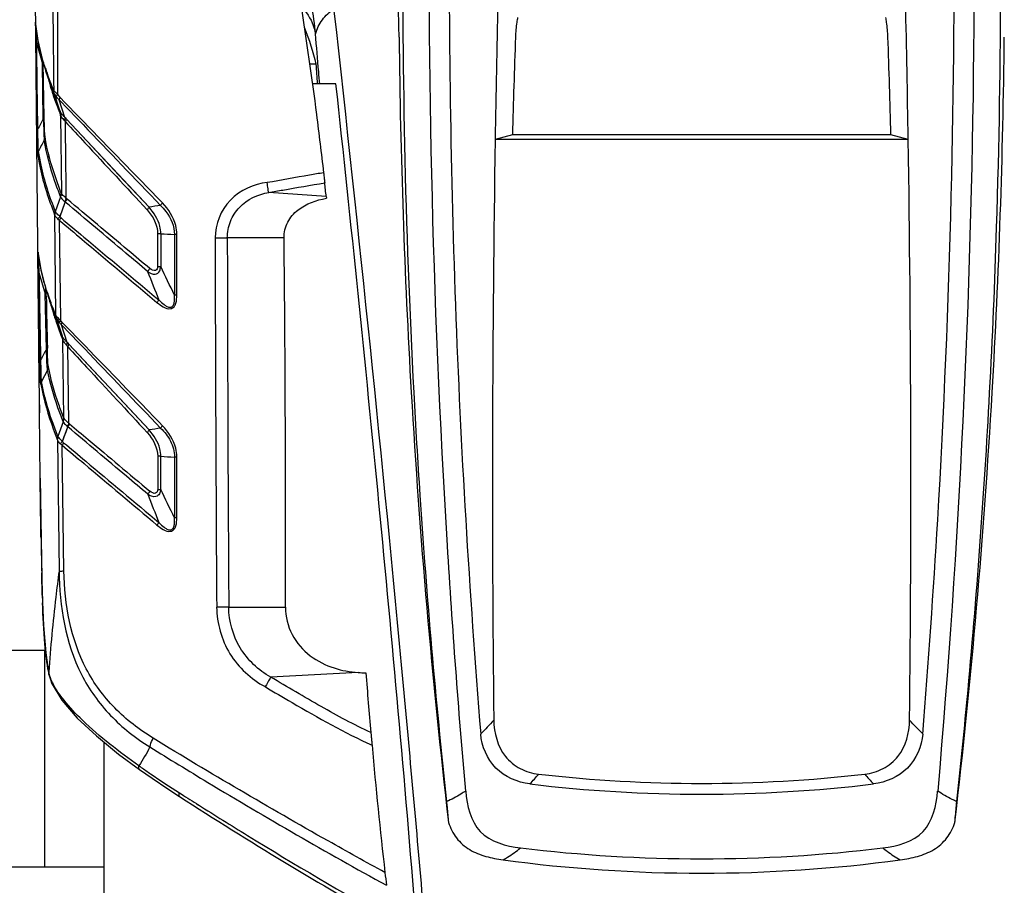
# Model space of a CAD drawing. Header units: millimetres. Extents: x 0 to 4000, y 0 to 3000.
# Tile 63 of 119: x 713 to 987, y 1934 to 2175. Entities that reach past the tile are written whole.
import ezdxf

# ---------------------------------------------------------------- set-up
doc = ezdxf.new("R2010")
doc.units = ezdxf.units.MM
doc.header["$LTSCALE"] = 219.99956
doc.layers.get('0').update_dxf_attribs({"linetype": 'CONTINUOUS'})

msp = doc.modelspace()

# ---------------------------------------------------------------- linework, layer by layer
at = {"color": 7, "linetype": 'CONTINUOUS'}
for p, q in [((717.13, 2207.92), (717.62, 2150.03)), ((717.72, 2168.35), (719.41, 2162.43)), ((719.66, 2147.12), (719.41, 2162.43)), ((795.58, 2162.37), (793.86, 2162.34)), ((720.37, 2160.43), (720.35, 2160.49)), ((720.36, 2160.43), (722.18, 2154.93)), ((721.4, 2157.48), (720.37, 2160.43)), ((801.2, 2156.88), (794.62, 2156.88)), ((722.62, 2154.35), (724.2, 2149.5)), ((725.67, 2147.53), (724.09, 2152.4)), ((724.19, 2149.51), (724.2, 2149.49)), ((724.47, 2147.94), (724.46, 2147.95)), ((850.37, 2142.66), (845.55, 2141.39)), ((955.81, 2142.66), (850.37, 2142.66)), ((960.63, 2141.39), (955.81, 2142.66)), ((960.63, 2141.39), (845.55, 2141.39)), ((798.47, 2125.5), (798.53, 2124.98)), ((718.23, 2109.64), (718.23, 2109.64)), ((718.45, 2104.35), (720.2, 2098.38)), ((720.48, 2097.74), (720.46, 2098.65)), ((720.53, 2082.99), (720.2, 2098.38)), ((721.01, 2097.75), (720.98, 2097.81)), ((721, 2097.75), (722.83, 2092.26)), ((723.28, 2091.65), (724.91, 2086.68)), ((726.31, 2084.87), (724.71, 2089.77)), ((724.9, 2086.7), (724.91, 2086.68)), ((725.09, 2085.24), (725.09, 2086.13)), ((725.4, 2063.78), (725.12, 2085.48)), ((720.86, 2077.14), (719.17, 2073.99)), ((718.78, 2047.06), (718.55, 2065.23)), ((720.27, 1999.03), (620.05, 1999.03)), ((721.21, 1992.38), (721.21, 1992.39)), ((722.12, 1989.68), (722.12, 1989.68)), ((736.58, 1859.78), (736.58, 1973.51)), ((757.62, 1958.36), (757.62, 1958.36)), ((736.58, 1938.73), (643.05, 1938.73))]:
    msp.add_line(p, q, dxfattribs=at)
at = {"color": 9, "linetype": 'CONTINUOUS'}
for p, q in [((717.49, 2173.74), (717.48, 2173.86)), ((717.48, 2173.86), (717.49, 2173.73)), ((717.54, 2173.48), (717.48, 2173.86)), ((717.51, 2173.5), (717.49, 2173.74)), ((719.91, 2147.39), (719.66, 2162.7)), ((720.45, 2160.52), (720.43, 2160.59)), ((720.51, 2160.48), (720.49, 2160.55)), ((721.23, 2157.6), (721.26, 2157.52)), ((721.32, 2157.54), (721.34, 2157.46)), ((722.62, 2154.35), (721.4, 2157.48)), ((721.99, 2155.02), (722.13, 2154.59)), ((722.01, 2155.01), (722.13, 2154.59)), ((722.55, 2154.94), (722.45, 2155.17)), ((722.55, 2154.94), (722.46, 2155.16)), ((724.21, 2148.79), (724.27, 2148.65)), ((724.22, 2148.78), (724.27, 2148.64)), ((724.44, 2147.95), (724.71, 2126.39)), ((726.12, 2147.05), (749.13, 2122.48)), ((798.47, 2125.5), (782.47, 2126.6)), ((724.49, 2125.36), (722.99, 2121.25)), ((724.31, 2119.9), (725.76, 2123.95)), ((724.79, 2121.24), (725.76, 2123.95)), ((724.3, 2119.9), (724.79, 2121.24)), ((723.15, 2092.36), (722.85, 2120.28)), ((724.5, 2090.99), (724.2, 2118.83)), ((751.51, 2115.11), (751.51, 2105.96)), ((752.38, 2115.11), (752.38, 2105.96)), ((756.18, 2114.92), (756.18, 2098.03)), ((756.86, 2098.03), (756.86, 2114.92)), ((786.73, 2113.97), (770.92, 2113.97)), ((718.22, 2109.85), (718.23, 2109.64)), ((718.29, 2109.46), (718.22, 2109.85)), ((718.24, 2109.65), (718.22, 2109.84)), ((718.27, 2109.47), (718.24, 2109.65)), ((720.44, 2099.32), (720.44, 2099.52)), ((721.09, 2097.82), (721.07, 2097.89)), ((721.13, 2097.8), (721.11, 2097.86)), ((722.63, 2092.38), (722.67, 2092.25)), ((722.68, 2092.35), (722.71, 2092.22)), ((723, 2092.35), (722.95, 2092.47)), ((723.03, 2092.33), (722.98, 2092.45)), ((723.15, 2092.36), (723.1, 2092.5)), ((723.15, 2092.37), (723.1, 2092.5)), ((723.28, 2091.65), (723.24, 2091.76)), ((724.67, 2086.63), (724.85, 2086.19)), ((724.71, 2086.61), (724.94, 2086)), ((724.85, 2086.19), (724.92, 2086.01)), ((724.94, 2085.95), (725.04, 2085.72)), ((724.96, 2085.94), (725.04, 2085.72)), ((725.12, 2085.53), (725.09, 2085.59)), ((726.75, 2062.36), (726.48, 2083.63)), ((726.75, 2084.4), (749.14, 2060.47)), ((725.2, 2062.75), (723.71, 2058.65)), ((725.02, 2057.3), (726.45, 2061.34)), ((723.57, 2057.69), (724.05, 2021.18)), ((725.37, 2021.2), (724.9, 2056.25)), ((751.52, 2053.13), (751.52, 2043.9)), ((752.38, 2043.9), (752.38, 2053.13)), ((756.18, 2052.94), (756.18, 2035.98)), ((756.86, 2035.98), (756.86, 2052.93)), ((718.78, 2047.07), (718.78, 2047.07)), ((771.32, 2011.12), (787.12, 2011.13)), ((720.05, 1938.73), (720.05, 1999.03)), ((721.21, 1992.39), (721.15, 1993)), ((807.37, 1992.91), (783.02, 1991.64)), ((757.62, 1959.39), (758.08, 1959.09))]:
    msp.add_line(p, q, dxfattribs=at)
at = {"color": 7, "linetype": 'CONTINUOUS'}
for points in [[(717.52, 2173.48), (718.13, 2168.95), (719.45, 2163.4), (720.35, 2160.49)], [(717.62, 2150.03), (718.43, 2074.43), (718.55, 2065.23)], [(724.47, 2148.87), (724.48, 2148.82), (724.5, 2148.77), (724.51, 2148.73)], [(718.24, 2109.63), (718.23, 2109.67), (718.23, 2109.64)], [(718.23, 2109.64), (718.97, 2105.13), (720.31, 2099.93), (720.98, 2097.81)], [(718.78, 2047.07), (718.94, 2035.6), (719.12, 2024.5), (719.37, 2014.69), (719.73, 2006), (720.32, 1998.38), (721.21, 1992.39)], [(721.21, 1992.38), (721.36, 1991.78), (721.72, 1990.65), (722.12, 1989.68)], [(722.12, 1989.68), (724.85, 1985.22), (729.12, 1980.25), (734.45, 1975.24), (740.63, 1970.21), (746.49, 1965.88)], [(746.49, 1965.88), (749.96, 1963.45), (754.36, 1960.48), (757.62, 1958.36)]]:
    msp.add_lwpolyline(points, dxfattribs=at)
at = {"color": 9, "linetype": 'CONTINUOUS'}
for points in [[(726.12, 2147.05), (733.07, 2139.63), (740.74, 2131.44), (749.13, 2122.48)], [(724.74, 2126.32), (724.72, 2126.34), (724.71, 2126.37), (724.71, 2126.39)], [(724.45, 2125.46), (724.46, 2125.43), (724.48, 2125.39), (724.49, 2125.36)], [(725.63, 2124.06), (725.68, 2124.02), (725.73, 2123.98), (725.76, 2123.95)], [(726.75, 2084.4), (733.48, 2077.21), (740.94, 2069.23), (749.14, 2060.47)], [(725.01, 2057.3), (725.49, 2058.64), (725.98, 2059.98), (726.47, 2061.33)], [(725.16, 2062.85), (725.17, 2062.81), (725.19, 2062.78), (725.2, 2062.75)]]:
    msp.add_lwpolyline(points, dxfattribs=at)
for centre, radius, start, end in [((5365.52, 2171.96), 4641.92, 179.64481, 180.22108), ((812.48, 2173.23), 95.03, 179.8613, 180.3067), ((1322.67, 2176.15), 605.23, 180.32367, 180.75972), ((6597.91, 2238.93), 5880.84, 180.689858, 180.925789), ((6507.58, 2239.09), 5790.3, 180.700024, 180.939503), ((812.46, 2160.81), 93.07, 178.36, 178.9992), ((796.36, 2186.26), 80.16, 197.7306, 198.6764), ((805.45, 2189.37), 89.76, 198.743, 200.7163), ((783.95, 2174.72), 65.01, 194.5217, 195.2683), ((790.46, 2176.53), 71.77, 195.3594, 197.4367), ((817.58, 2193.93), 102.72, 200.7062, 202.1693), ((821.08, 2187.17), 104.19, 201.2246, 201.6127), ((785.75, 1912.71), 212.95, 99.0336, 99.9007), ((758.8, 2206.37), 91.48, 265.9739, 268.3546), ((756.85, 1874.41), 240.51, 89.998, 90.16), ((22614.55, 2154.01), 21847.06, 180.105012, 180.37479), ((20879.95, 2141.44), 20109.05, 180.078276, 180.371298), ((6537.38, 2202.01), 5819.98, 180.963689, 181.203315), ((6448.01, 2201.74), 5730.39, 180.97379, 181.217017), ((742.76, 2109.94), 7.97, 318.2195, 325.399), ((1506.54, 2402.58), 814.31, 201.46288, 202.06691), ((50.33, 1764.76), 780.57, 25.27442, 25.91998), ((805.1, 2097.26), 84.91, 178.4881, 179.2439), ((838.05, 2096.46), 117.87, 178.1752, 178.5203), ((946.2, 2102.68), 225.78, 180.853, 181.0222), ((798.08, 2124.11), 81.35, 198.2088, 198.8056), ((782.32, 2111.58), 62.7, 193.7684, 195.1098), ((756.91, 2091.79), 6.99, 135.9147, 142.9736), ((790.27, 2113.76), 70.94, 195.133, 197.5394), ((823.17, 2132.74), 108, 201.9617, 202.2997), ((722.23, 2085.55), 2.9, 6.2528, 10.0342), ((722.31, 2085.62), 2.8, 4.5051, 7.6087), ((722.29, 2085.61), 2.82, 1.4256, 4.5065), ((722.19, 2085.55), 2.94, 358.7491, 6.2538), ((722.28, 2085.61), 2.83, 358.3459, 1.427), ((727.83, 2087.96), 3.22, 214.5694, 215.5424), ((807.37, 1712.56), 352.75, 98.9743, 99.5008), ((750.56, 1680.76), 372.38, 89.7203, 89.8525), ((758.76, 2140.32), 87.42, 265.809, 268.3048), ((756.84, 2187.77), 134.83, 269.7198, 270.0062), ((95.57, 1723.28), 730.88, 25.33112, 26.01947), ((742.91, 2047.76), 7.79, 318.452, 325.7966), ((1434.82, 2310.25), 736.45, 201.31221, 201.9765), ((756.85, 2029.87), 6.89, 136.0389, 143.2289), ((2471.33, 2059.45), 1752.55, 180.9507, 181.15106), ((1826.31, 2046.6), 1107.41, 181.15666, 181.33929), ((1208.13, 2030.22), 489.01, 181.8487, 182.0961), ((731.69, 1995.18), 10.76, 191.6768, 194.95), ((732.06, 1995.29), 11.15, 195.0025, 203.8805), ((736.3, 1997.04), 15.73, 203.4487, 206.9485), ((896.08, 2179.83), 260.3, 234.8695, 235.0366), ((736.36, 2069.54), 160.39, 317.8365, 319.1418), ((1065.68, 2065.87), 154.85, 220.8315, 222.1834), ((1450.31, 3045.16), 1287.92, 237.48781, 237.7426)]:
    msp.add_arc(centre, radius, start, end, dxfattribs=at)
at = {"color": 7, "linetype": 'CONTINUOUS'}
for centre, radius, start, end in [((6844.79, 2046.17), 6000, 178.726345, 179.090689), ((-5038.62, 2046.17), 6000, 0.909311, 1.273655), ((2928.41, 2192.36), 2109.75, 180.61041, 183.30111), ((4073.2, 2057.58), 3223.96, 178.00368, 178.48782), ((-2267.03, 2057.58), 3223.96, 1.51218, 1.99632), ((-1122.7, 2192.44), 2110.22, 356.6974, 359.38751), ((1612.31, 2220.17), 818.77, 184.04853, 184.4331), ((6884.61, 2046.09), 6039.82, 179.09593, 180.630422), ((-5029.79, 2046.21), 5991.17, 359.363361, 0.910314), ((-492.77, 1984.52), 1298.92, 6.23089, 6.39926), ((-6953.82, 2033.56), 7740.97, 359.833972, 0.595172), ((22480.67, 2332.54), 21763.77, 180.587303, 180.703726), ((7924.09, 2248.6), 7205.2, 181.199722, 181.314831), ((2905.09, 2191.06), 2086.39, 183.30224, 186.60229), ((-1099, 2191.01), 2086.47, 353.39926, 356.69915), ((809.47, 2022.6), 29.76, 265.9446, 270.0634), ((3215.99, 2189.29), 2414.49, 184.66707, 185.0631), ((2319.13, 2107.91), 1513.95, 185.1253, 186.47365), ((903.09, 2362.27), 400.23, 263.483, 276.517), ((903.09, 2363.35), 404.31, 263.2035, 276.7965), ((1438.56, 3017.32), 1259, 237.25823, 240.39526), ((903.09, 2362.58), 421.54, 263.1235, 276.8765), ((903.09, 2350.61), 413.58, 262.3137, 277.6863), ((2021.47, 2075.2), 1214.49, 186.5235, 186.69252)]:
    msp.add_arc(centre, radius, start, end, dxfattribs=at)
for points, knots in [([(820.88, 2255.3), (820.4, 2239.9), (819.12, 2178.43), (820.41, 2116.9), (822.86, 2070.88)], [0, 0, 0, 0, 0.250542, 1, 1, 1, 1]), ([(983.31, 2070.88), (984.13, 2086.19), (986.73, 2147.63), (986.73, 2209.18), (985.29, 2255.33)], [0, 0, 0, 0, 0.249265, 1, 1, 1, 1]), ([(837.34, 1959.9), (835.35, 1982.66), (828.53, 2074.33), (826.44, 2166.35), (827.55, 2235.41)], [0, 0, 0, 0, 0.24861, 1, 1, 1, 1]), ([(978.62, 2235.42), (978.99, 2212.33), (979.28, 2120.41), (974.83, 2028.47), (968.84, 1959.9)], [0, 0, 0, 0, 0.251191, 1, 1, 1, 1]), ([(832.81, 2215.78), (832.5, 2175.62), (833.53, 2095.53), (838.3, 2015.57), (841.52, 1975.79)], [0, 0, 0, 0, 0.501519, 1, 1, 1, 1]), ([(964.66, 1975.79), (966.28, 1995.65), (971.89, 2075.51), (973.87, 2155.63), (973.37, 2215.77)], [0, 0, 0, 0, 0.248783, 1, 1, 1, 1]), ([(786.15, 2209.74), (789.86, 2189.34), (793.97, 2163.48), (797.11, 2137.5), (797.73, 2132.1)], [0, 0, 0, 0, 0.79205, 1, 1, 1, 1]), ([(818.77, 2169.89), (818.76, 2171.16), (818.68, 2175.47), (818.49, 2179.78), (818.09, 2182.78)], [0, 0, 0, 0, 0.295609, 1, 1, 1, 1]), ([(825.67, 1926.3), (823.85, 1947.27), (816.3, 2031.19), (807.69, 2115.02), (800.64, 2177.85)], [0, 0, 0, 0, 0.24973, 1, 1, 1, 1]), ([(851.8, 2175.34), (851.71, 2174.9), (851.4, 2173.1), (851.25, 2171.27), (851.2, 2169.88)], [0, 0, 0, 0, 0.243289, 1, 1, 1, 1]), ([(954.97, 2169.88), (954.92, 2171.27), (954.77, 2173.1), (954.46, 2174.9), (954.38, 2175.34)], [0, 0, 0, 0, 0.756715, 1, 1, 1, 1]), ([(823.46, 1924.11), (820.4, 1962.81), (813.36, 2040.44), (805.42, 2117.98), (801.2, 2156.88)], [0, 0, 0, 0, 0.498039, 1, 1, 1, 1]), ([(724.24, 2149.33), (724.22, 2149.38), (724.15, 2149.41), (724.2, 2149.49), (724.2, 2149.49)], [0, 0, 0, 0, 0.959161, 1, 1, 1, 1]), ([(724.2, 2149.49), (724.21, 2149.47), (724.31, 2149.26), (724.4, 2149.05), (724.47, 2148.87)], [0, 0, 0, 0, 0.138382, 1, 1, 1, 1]), ([(724.28, 2149.16), (724.28, 2149.18), (724.27, 2149.2), (724.26, 2149.22), (724.25, 2149.22)], [0, 0, 0, 0, 0.630391, 1, 1, 1, 1]), ([(724.35, 2148.73), (724.36, 2148.69), (724.37, 2148.6), (724.37, 2148.52), (724.37, 2148.48)], [0, 0, 0, 0, 0.5048, 1, 1, 1, 1]), ([(724.37, 2148.48), (724.37, 2148.46), (724.38, 2148.42), (724.38, 2148.38), (724.38, 2148.36)], [0, 0, 0, 0, 0.510803, 1, 1, 1, 1]), ([(724.41, 2148.15), (724.41, 2148.18), (724.4, 2148.24), (724.4, 2148.31), (724.4, 2148.34)], [0, 0, 0, 0, 0.447265, 1, 1, 1, 1]), ([(724.46, 2147.95), (724.44, 2147.96), (724.42, 2148.03), (724.41, 2148.1), (724.41, 2148.15)], [0, 0, 0, 0, 0.281758, 1, 1, 1, 1]), ([(724.52, 2148), (724.51, 2147.98), (724.5, 2147.96), (724.48, 2147.94), (724.47, 2147.94)], [0, 0, 0, 0, 0.628869, 1, 1, 1, 1]), ([(724.51, 2148.73), (724.56, 2148.58), (724.6, 2148.39), (724.59, 2148.2), (724.58, 2148.17)], [0, 0, 0, 0, 0.83699, 1, 1, 1, 1]), ([(724.58, 2148.17), (724.58, 2148.16), (724.55, 2148.14), (724.53, 2148.16), (724.52, 2148.17)], [0, 0, 0, 0, 0.417937, 1, 1, 1, 1]), ([(797.73, 2132.1), (797.78, 2131.7), (797.86, 2130.98), (797.97, 2130.04), (798.03, 2129.5), (798.05, 2129.29)], [0, 0, 0, 0, 0.421917, 0.77705, 1, 1, 1, 1]), ([(786.73, 2113.97), (786.72, 2115.46), (787.43, 2118.49), (791.37, 2123), (795.71, 2124.53), (798.53, 2124.98)], [0, 0, 0, 0, 0.255598, 0.510192, 1, 1, 1, 1]), ([(724.9, 2086.69), (724.89, 2086.7), (724.89, 2086.71), (724.9, 2086.7), (724.9, 2086.7)], [0, 0, 0, 0, 0.702607, 1, 1, 1, 1]), ([(724.91, 2086.62), (724.91, 2086.64), (724.9, 2086.66), (724.9, 2086.68), (724.9, 2086.69)], [0, 0, 0, 0, 0.551312, 1, 1, 1, 1]), ([(724.95, 2086.6), (724.94, 2086.6), (724.94, 2086.62), (724.94, 2086.6), (724.95, 2086.6)], [0, 0, 0, 0, 0.40913, 1, 1, 1, 1]), ([(724.96, 2086.45), (724.95, 2086.46), (724.95, 2086.48), (724.94, 2086.47), (724.94, 2086.47)], [0, 0, 0, 0, 0.761589, 1, 1, 1, 1]), ([(725.09, 2086.26), (725.05, 2086.36), (725, 2086.47), (724.95, 2086.58), (724.95, 2086.6)], [0, 0, 0, 0, 0.851121, 1, 1, 1, 1]), ([(725, 2086.21), (724.99, 2086.26), (724.98, 2086.34), (724.97, 2086.42), (724.96, 2086.45)], [0, 0, 0, 0, 0.593133, 1, 1, 1, 1]), ([(725.03, 2085.92), (725.03, 2085.96), (725.02, 2086.06), (725.01, 2086.16), (725, 2086.21)], [0, 0, 0, 0, 0.494066, 1, 1, 1, 1]), ([(822.86, 2070.88), (823.37, 2061.36), (825.64, 2023.33), (828.94, 1985.37), (831.99, 1956.98)], [0, 0, 0, 0, 0.250367, 1, 1, 1, 1]), ([(974.18, 1956.98), (975.2, 1966.44), (979.01, 2004.34), (981.79, 2042.34), (983.31, 2070.88)], [0, 0, 0, 0, 0.249656, 1, 1, 1, 1]), ([(787.12, 2011.12), (787.11, 2008.51), (788.43, 2003.21), (793.66, 1997.23), (800.38, 1993.93), (805.1, 1993.07), (807.37, 1992.91)], [0, 0, 0, 0, 0.26272, 0.522814, 0.772046, 1, 1, 1, 1]), ([(845.16, 1979.64), (845.2, 1976.11), (846.71, 1970.46), (852.36, 1965.83), (855.89, 1964.82), (857.66, 1964.62)], [0, 0, 0, 0, 0.49702, 0.748314, 1, 1, 1, 1]), ([(948.51, 1964.62), (950.29, 1964.82), (953.81, 1965.83), (959.46, 1970.46), (960.97, 1976.11), (961.01, 1979.64)], [0, 0, 0, 0, 0.251687, 0.50298, 1, 1, 1, 1]), ([(810.92, 1976.21), (810.95, 1975.87), (811.02, 1975.14), (811.12, 1973.96), (811.2, 1973.11), (811.24, 1972.66)], [0, 0, 0, 0, 0.283354, 0.621623, 1, 1, 1, 1]), ([(855.24, 1961.88), (851.77, 1962.3), (844.76, 1965.27), (841.8, 1972.35), (841.52, 1975.79)], [0, 0, 0, 0, 0.502551, 1, 1, 1, 1]), ([(964.66, 1975.79), (964.37, 1972.35), (961.41, 1965.27), (954.4, 1962.3), (950.93, 1961.88)], [0, 0, 0, 0, 0.497518, 1, 1, 1, 1]), ([(837.34, 1959.9), (837.69, 1955.92), (839.71, 1946.95), (848.61, 1944.55), (852.62, 1944.07)], [0, 0, 0, 0, 0.497604, 1, 1, 1, 1]), ([(953.56, 1944.07), (957.56, 1944.55), (966.46, 1946.95), (968.49, 1955.92), (968.83, 1959.9)], [0, 0, 0, 0, 0.502385, 1, 1, 1, 1]), ([(831.99, 1956.98), (832.05, 1956.47), (832.25, 1954.54), (832.42, 1952.6), (832.53, 1951.16)], [0, 0, 0, 0, 0.261953, 1, 1, 1, 1]), ([(973.64, 1951.17), (973.68, 1951.62), (973.83, 1953.56), (974.02, 1955.5), (974.18, 1956.98)], [0, 0, 0, 0, 0.234831, 1, 1, 1, 1]), ([(832.53, 1951.17), (833.06, 1949.63), (834.52, 1946.64), (838.31, 1943.35), (842.93, 1941.57), (846.15, 1940.97), (847.77, 1940.75)], [0, 0, 0, 0, 0.24988, 0.499387, 0.749581, 1, 1, 1, 1]), ([(958.4, 1940.75), (960.02, 1940.97), (963.24, 1941.57), (967.86, 1943.35), (971.65, 1946.64), (973.11, 1949.63), (973.64, 1951.17)], [0, 0, 0, 0, 0.250422, 0.500618, 0.750134, 1, 1, 1, 1])]:
    msp.add_open_spline(points, degree=3, knots=knots, dxfattribs=at)
at = {"color": 9, "linetype": 'CONTINUOUS'}
for points, knots in [([(795.49, 2170.76), (795.25, 2173.44), (793.85, 2184.5), (790.73, 2195.38), (787.34, 2203.13)], [0, 0, 0, 0, 0.241334, 1, 1, 1, 1]), ([(791.46, 2178.38), (792, 2177.83), (793.9, 2175.64), (795.17, 2172.86), (795.49, 2170.76)], [0, 0, 0, 0, 0.266496, 1, 1, 1, 1]), ([(795.49, 2170.76), (795.89, 2172.16), (797.22, 2174.89), (799.43, 2176.95), (800.64, 2177.85)], [0, 0, 0, 0, 0.491125, 1, 1, 1, 1]), ([(717.48, 2173.86), (717.48, 2173.91), (717.43, 2174.24), (717.45, 2173.65), (717.45, 2173.46)], [0, 0, 0, 0, 0.216828, 1, 1, 1, 1]), ([(717.52, 2173.53), (717.48, 2173.52), (717.53, 2173.27), (717.49, 2173.13), (717.5, 2172.99)], [0, 0, 0, 0, 0.234586, 1, 1, 1, 1]), ([(720.01, 2161.85), (719.68, 2162.88), (718.55, 2166.69), (717.76, 2170.62), (717.51, 2173.5)], [0, 0, 0, 0, 0.272026, 1, 1, 1, 1]), ([(796.68, 2156.78), (796.58, 2157.93), (796.18, 2162.59), (795.79, 2167.25), (795.49, 2170.76)], [0, 0, 0, 0, 0.246821, 1, 1, 1, 1]), ([(717.49, 2168.09), (717.5, 2168.17), (717.59, 2168.29), (717.72, 2168.31), (717.77, 2168.33)], [0, 0, 0, 0, 0.573064, 1, 1, 1, 1]), ([(722.13, 2154.59), (722.26, 2154.17), (722.83, 2152.44), (723.46, 2150.74), (723.95, 2149.45)], [0, 0, 0, 0, 0.242333, 1, 1, 1, 1]), ([(724.18, 2149.49), (723.99, 2149.95), (723.29, 2151.75), (722.63, 2153.57), (722.18, 2154.93)], [0, 0, 0, 0, 0.257999, 1, 1, 1, 1]), ([(723.63, 2154.05), (723.51, 2154.15), (723.14, 2154.45), (722.77, 2154.73), (722.55, 2154.94)], [0, 0, 0, 0, 0.351501, 1, 1, 1, 1]), ([(723.24, 2153.38), (723.17, 2153.49), (722.96, 2153.81), (722.76, 2154.12), (722.63, 2154.33)], [0, 0, 0, 0, 0.341778, 1, 1, 1, 1]), ([(724.09, 2152.4), (726.3, 2150.1), (735.71, 2140.31), (745.11, 2130.5), (752.31, 2123.01)], [0, 0, 0, 0, 0.235237, 1, 1, 1, 1]), ([(752.85, 2123.68), (750.37, 2126.25), (740.86, 2136.05), (731.33, 2145.82), (724.33, 2153.07)], [0, 0, 0, 0, 0.262253, 1, 1, 1, 1]), ([(724.54, 2148.76), (724.53, 2148.78), (724.51, 2148.82), (724.48, 2148.85), (724.47, 2148.87)], [0, 0, 0, 0, 0.509539, 1, 1, 1, 1]), ([(724.5, 2148), (724.55, 2147.9), (724.84, 2147.42), (725.22, 2146.99), (725.51, 2146.65)], [0, 0, 0, 0, 0.195611, 1, 1, 1, 1]), ([(725.67, 2147.53), (725.58, 2147.61), (725.27, 2147.93), (724.97, 2148.24), (724.76, 2148.49)], [0, 0, 0, 0, 0.275879, 1, 1, 1, 1]), ([(719.66, 2147.13), (719.7, 2145.89), (719.83, 2143.93), (719.79, 2141.94), (719.93, 2141.22)], [0, 0, 0, 0, 0.630649, 1, 1, 1, 1]), ([(720.14, 2142.16), (720.05, 2142.8), (719.99, 2144.55), (719.94, 2146.29), (719.91, 2147.39)], [0, 0, 0, 0, 0.367573, 1, 1, 1, 1]), ([(725.84, 2146.28), (727.64, 2144.34), (735.22, 2136.17), (742.8, 2128), (748.6, 2121.77)], [0, 0, 0, 0, 0.237065, 1, 1, 1, 1]), ([(717.84, 2143.91), (717.84, 2143.98), (717.94, 2144.09), (718.07, 2144.12), (718.12, 2144.13)], [0, 0, 0, 0, 0.566787, 1, 1, 1, 1]), ([(718.08, 2137.3), (717.97, 2138.09), (717.92, 2140.3), (717.86, 2142.5), (717.84, 2143.91)], [0, 0, 0, 0, 0.362959, 1, 1, 1, 1]), ([(718.06, 2144.15), (718.06, 2142.84), (718.1, 2140.82), (718.1, 2138.77), (718.25, 2138.08)], [0, 0, 0, 0, 0.64681, 1, 1, 1, 1]), ([(724.45, 2125.46), (723.9, 2126.87), (722, 2132), (720.53, 2137.31), (719.93, 2141.23)], [0, 0, 0, 0, 0.275488, 1, 1, 1, 1]), ([(724.68, 2126.4), (724.13, 2127.8), (722.22, 2132.93), (720.75, 2138.24), (720.14, 2142.16)], [0, 0, 0, 0, 0.275409, 1, 1, 1, 1]), ([(718.08, 2137.3), (718.26, 2136.01), (719.3, 2130.27), (721.14, 2124.7), (722.8, 2120.49)], [0, 0, 0, 0, 0.223848, 1, 1, 1, 1]), ([(718.25, 2138.07), (718.43, 2136.78), (719.48, 2131.04), (721.33, 2125.47), (722.99, 2121.26)], [0, 0, 0, 0, 0.223859, 1, 1, 1, 1]), ([(797.73, 2132.1), (796.44, 2131.88), (791.21, 2130.98), (785.98, 2130.06), (782.05, 2129.35)], [0, 0, 0, 0, 0.247084, 1, 1, 1, 1]), ([(782.05, 2129.35), (778.28, 2129.02), (770.7, 2125.59), (767.49, 2117.74), (767.55, 2113.96)], [0, 0, 0, 0, 0.500962, 1, 1, 1, 1]), ([(782.47, 2126.6), (782.36, 2126.92), (782.25, 2127.86), (782.11, 2128.77), (782.05, 2129.35)], [0, 0, 0, 0, 0.37116, 1, 1, 1, 1]), ([(782.47, 2126.6), (783.78, 2126.83), (788.97, 2127.76), (794.16, 2128.65), (798.05, 2129.29)], [0, 0, 0, 0, 0.252245, 1, 1, 1, 1]), ([(726.06, 2124.96), (725.91, 2125.1), (725.45, 2125.52), (724.92, 2125.94), (724.74, 2126.32)], [0, 0, 0, 0, 0.319727, 1, 1, 1, 1]), ([(770.92, 2113.96), (770.92, 2115.51), (771.5, 2118.65), (774.91, 2123.93), (779.45, 2126.14), (782.47, 2126.6)], [0, 0, 0, 0, 0.251938, 0.503789, 1, 1, 1, 1]), ([(724.49, 2125.36), (724.53, 2125.26), (724.82, 2124.76), (725.28, 2124.39), (725.63, 2124.06)], [0, 0, 0, 0, 0.17664, 1, 1, 1, 1]), ([(748.7, 2104.62), (746.69, 2106.33), (739.04, 2112.76), (731.4, 2119.2), (725.77, 2123.93)], [0, 0, 0, 0, 0.264132, 1, 1, 1, 1]), ([(726.27, 2124.78), (726.23, 2124.81), (726.16, 2124.87), (726.08, 2124.93), (726.04, 2124.96)], [0, 0, 0, 0, 0.503771, 1, 1, 1, 1]), ([(749.32, 2105.41), (747.3, 2107.11), (739.61, 2113.57), (731.92, 2120.02), (726.27, 2124.78)], [0, 0, 0, 0, 0.263741, 1, 1, 1, 1]), ([(756.86, 2114.92), (756.88, 2115.75), (756.44, 2119.03), (754.54, 2121.92), (752.85, 2123.68)], [0, 0, 0, 0, 0.254485, 1, 1, 1, 1]), ([(722.85, 2120.28), (722.87, 2120.48), (722.91, 2120.78), (723.14, 2120.95), (723.2, 2120.99)], [0, 0, 0, 0, 0.716472, 1, 1, 1, 1]), ([(723.15, 2121.06), (723.12, 2121.1), (723.09, 2121.15), (723.02, 2121.23), (723, 2121.22)], [0, 0, 0, 0, 0.669621, 1, 1, 1, 1]), ([(724.31, 2119.89), (724.19, 2120), (723.79, 2120.37), (723.37, 2120.75), (723.15, 2121.06)], [0, 0, 0, 0, 0.304589, 1, 1, 1, 1]), ([(752.38, 2115.11), (752.38, 2115.81), (752.03, 2118.55), (750.49, 2120.99), (749.13, 2122.48)], [0, 0, 0, 0, 0.258833, 1, 1, 1, 1]), ([(752.31, 2123.01), (752.84, 2122.48), (754.87, 2120.25), (756.21, 2117.19), (756.18, 2114.92)], [0, 0, 0, 0, 0.248969, 1, 1, 1, 1]), ([(722.8, 2120.49), (722.81, 2120.46), (722.83, 2120.39), (722.84, 2120.32), (722.85, 2120.29)], [0, 0, 0, 0, 0.434249, 1, 1, 1, 1]), ([(722.85, 2120.28), (722.88, 2120.2), (723.09, 2119.8), (723.42, 2119.48), (723.67, 2119.22)], [0, 0, 0, 0, 0.198561, 1, 1, 1, 1]), ([(724.2, 2118.83), (726.3, 2117.07), (735.33, 2109.44), (744.39, 2101.85), (751.33, 2096)], [0, 0, 0, 0, 0.232262, 1, 1, 1, 1]), ([(724.61, 2119.51), (726.72, 2117.74), (735.81, 2110.12), (744.91, 2102.51), (751.89, 2096.65)], [0, 0, 0, 0, 0.232435, 1, 1, 1, 1]), ([(767.55, 2113.96), (767.85, 2113.97), (768.97, 2113.97), (770.09, 2113.97), (770.92, 2113.96)], [0, 0, 0, 0, 0.26458, 1, 1, 1, 1]), ([(718.22, 2109.85), (718.22, 2109.9), (718.14, 2110.24), (718.16, 2109.64), (718.16, 2109.46)], [0, 0, 0, 0, 0.22956, 1, 1, 1, 1]), ([(718.26, 2109.51), (718.23, 2109.57), (718.2, 2109.18), (718.21, 2109.1), (718.21, 2109)], [0, 0, 0, 0, 0.424404, 1, 1, 1, 1]), ([(720.8, 2098.69), (720.49, 2099.64), (719.4, 2103.17), (718.6, 2106.8), (718.27, 2109.47)], [0, 0, 0, 0, 0.269937, 1, 1, 1, 1]), ([(718.22, 2104.1), (718.22, 2104.17), (718.32, 2104.29), (718.45, 2104.31), (718.5, 2104.33)], [0, 0, 0, 0, 0.574808, 1, 1, 1, 1]), ([(748.7, 2104.62), (749.31, 2104.19), (750.58, 2103.44), (752.25, 2104.59), (752.27, 2105.57), (752.38, 2105.96)], [0, 0, 0, 0, 0.444661, 0.756237, 1, 1, 1, 1]), ([(751.51, 2105.96), (751.56, 2105.55), (750.87, 2104.33), (749.8, 2105.13), (749.32, 2105.41)], [0, 0, 0, 0, 0.426749, 1, 1, 1, 1]), ([(751.51, 2105.96), (751.73, 2105.96), (752, 2105.96), (752.26, 2105.96), (752.32, 2105.96)], [0, 0, 0, 0, 0.800884, 1, 1, 1, 1]), ([(720.45, 2098.65), (720.45, 2098.62), (720.42, 2098.55), (720.37, 2098.5), (720.33, 2098.47)], [0, 0, 0, 0, 0.441767, 1, 1, 1, 1]), ([(720.33, 2098.47), (720.31, 2098.45), (720.27, 2098.42), (720.22, 2098.4), (720.2, 2098.38)], [0, 0, 0, 0, 0.472453, 1, 1, 1, 1]), ([(722.95, 2092.47), (722.77, 2092.92), (722.08, 2094.67), (721.45, 2096.43), (721.01, 2097.75)], [0, 0, 0, 0, 0.257872, 1, 1, 1, 1]), ([(723.1, 2092.5), (722.91, 2092.95), (722.2, 2094.71), (721.55, 2096.49), (721.09, 2097.82)], [0, 0, 0, 0, 0.257836, 1, 1, 1, 1]), ([(751.33, 2096), (751.88, 2095.53), (752.98, 2094.7), (754.84, 2093.94), (756.18, 2094.74), (756.78, 2096.14), (756.86, 2097.28), (756.86, 2098.03)], [0, 0, 0, 0, 0.2477, 0.490172, 0.613642, 0.741764, 1, 1, 1, 1]), ([(751.89, 2096.65), (752.33, 2096.2), (753.03, 2095.53), (754.07, 2094.85), (755.01, 2094.47), (755.95, 2095.05), (756.17, 2096.04), (756.24, 2097.03), (756.2, 2097.7), (756.18, 2098.03)], [0, 0, 0, 0, 0.246936, 0.369678, 0.491185, 0.612349, 0.741093, 0.870599, 1, 1, 1, 1]), ([(756.86, 2098.03), (756.69, 2098.03), (756.49, 2098.03), (756.28, 2098.03), (756.24, 2098.03)], [0, 0, 0, 0, 0.81018, 1, 1, 1, 1]), ([(722.67, 2092.25), (722.82, 2091.79), (723.43, 2089.9), (724.12, 2088.03), (724.67, 2086.63)], [0, 0, 0, 0, 0.241596, 1, 1, 1, 1]), ([(724.88, 2086.7), (724.69, 2087.17), (723.97, 2089.01), (723.29, 2090.87), (722.83, 2092.26)], [0, 0, 0, 0, 0.258173, 1, 1, 1, 1]), ([(723.23, 2092.25), (723.21, 2092.27), (723.19, 2092.31), (723.16, 2092.35), (723.15, 2092.36)], [0, 0, 0, 0, 0.567644, 1, 1, 1, 1]), ([(724.5, 2090.99), (724.36, 2091.11), (723.91, 2091.51), (723.45, 2091.91), (723.23, 2092.25)], [0, 0, 0, 0, 0.311792, 1, 1, 1, 1]), ([(723.28, 2091.65), (723.32, 2091.56), (723.56, 2091.08), (723.9, 2090.66), (724.17, 2090.33)], [0, 0, 0, 0, 0.196085, 1, 1, 1, 1]), ([(752.87, 2061.65), (750.43, 2064.18), (741.12, 2073.77), (731.79, 2083.35), (724.94, 2090.43)], [0, 0, 0, 0, 0.263009, 1, 1, 1, 1]), ([(724.71, 2089.77), (726.87, 2087.52), (736.08, 2077.93), (745.28, 2068.33), (752.34, 2060.99)], [0, 0, 0, 0, 0.234267, 1, 1, 1, 1]), ([(725.17, 2086.13), (725.16, 2086.15), (725.13, 2086.19), (725.11, 2086.24), (725.09, 2086.26)], [0, 0, 0, 0, 0.51016, 1, 1, 1, 1]), ([(725.11, 2085.53), (725.11, 2085.52), (725.12, 2085.51), (725.13, 2085.49), (725.13, 2085.48)], [0, 0, 0, 0, 0.51924, 1, 1, 1, 1]), ([(725.39, 2085.85), (725.35, 2085.89), (725.29, 2085.97), (725.23, 2086.05), (725.2, 2086.09)], [0, 0, 0, 0, 0.514235, 1, 1, 1, 1]), ([(726.31, 2084.87), (726.22, 2084.96), (725.91, 2085.28), (725.59, 2085.6), (725.39, 2085.85)], [0, 0, 0, 0, 0.278709, 1, 1, 1, 1]), ([(720.86, 2077.14), (720.82, 2077.42), (720.64, 2079.37), (720.59, 2081.33), (720.53, 2082.99)], [0, 0, 0, 0, 0.145623, 1, 1, 1, 1]), ([(721.07, 2078.07), (720.96, 2078.71), (720.88, 2080.44), (720.81, 2082.17), (720.79, 2083.26)], [0, 0, 0, 0, 0.370126, 1, 1, 1, 1]), ([(726.75, 2084.4), (726.73, 2084.21), (726.66, 2083.94), (726.5, 2083.72), (726.44, 2083.66)], [0, 0, 0, 0, 0.702697, 1, 1, 1, 1]), ([(726.48, 2083.63), (728.22, 2081.74), (735.59, 2073.78), (742.97, 2065.83), (748.61, 2059.76)], [0, 0, 0, 0, 0.2363, 1, 1, 1, 1]), ([(718.68, 2079.79), (718.68, 2079.86), (718.79, 2079.97), (718.91, 2080), (718.97, 2080.01)], [0, 0, 0, 0, 0.569112, 1, 1, 1, 1]), ([(718.99, 2073.22), (718.86, 2074.01), (718.78, 2076.21), (718.71, 2078.4), (718.68, 2079.79)], [0, 0, 0, 0, 0.364774, 1, 1, 1, 1]), ([(718.91, 2080.03), (718.91, 2078.73), (718.96, 2076.72), (718.99, 2074.68), (719.17, 2073.99)], [0, 0, 0, 0, 0.644787, 1, 1, 1, 1]), ([(725.16, 2062.85), (724.66, 2064.11), (722.91, 2068.77), (721.52, 2073.58), (720.86, 2077.14)], [0, 0, 0, 0, 0.272662, 1, 1, 1, 1]), ([(725.39, 2063.79), (724.89, 2065.05), (723.14, 2069.71), (721.74, 2074.51), (721.07, 2078.07)], [0, 0, 0, 0, 0.272589, 1, 1, 1, 1]), ([(723.71, 2058.65), (723.17, 2060.01), (721.3, 2065.01), (719.82, 2070.17), (719.17, 2073.99)], [0, 0, 0, 0, 0.274248, 1, 1, 1, 1]), ([(718.99, 2073.22), (719.2, 2072.03), (720.28, 2066.8), (722, 2061.72), (723.52, 2057.88)], [0, 0, 0, 0, 0.226443, 1, 1, 1, 1]), ([(725.42, 2063.71), (725.42, 2063.72), (725.4, 2063.74), (725.39, 2063.77), (725.39, 2063.78)], [0, 0, 0, 0, 0.468667, 1, 1, 1, 1]), ([(726.75, 2062.36), (726.6, 2062.49), (726.13, 2062.91), (725.62, 2063.33), (725.43, 2063.71)], [0, 0, 0, 0, 0.319514, 1, 1, 1, 1]), ([(725.2, 2062.75), (725.24, 2062.65), (725.54, 2062.15), (725.99, 2061.79), (726.33, 2061.46)], [0, 0, 0, 0, 0.179289, 1, 1, 1, 1]), ([(726.33, 2061.46), (726.35, 2061.44), (726.4, 2061.4), (726.45, 2061.36), (726.47, 2061.33)], [0, 0, 0, 0, 0.491515, 1, 1, 1, 1]), ([(748.74, 2042.59), (746.77, 2044.25), (739.35, 2050.49), (731.93, 2056.74), (726.47, 2061.33)], [0, 0, 0, 0, 0.264801, 1, 1, 1, 1]), ([(726.96, 2062.18), (726.92, 2062.21), (726.85, 2062.28), (726.78, 2062.33), (726.74, 2062.36)], [0, 0, 0, 0, 0.503973, 1, 1, 1, 1]), ([(726.96, 2062.18), (728.71, 2060.72), (736.17, 2054.45), (743.63, 2048.18), (749.35, 2043.38)], [0, 0, 0, 0, 0.233627, 1, 1, 1, 1]), ([(752.38, 2053.13), (752.38, 2053.83), (752.03, 2056.56), (750.49, 2058.98), (749.14, 2060.47)], [0, 0, 0, 0, 0.258996, 1, 1, 1, 1]), ([(752.34, 2060.99), (753.42, 2059.93), (755.34, 2057.52), (756.18, 2054.46), (756.18, 2052.94)], [0, 0, 0, 0, 0.499394, 1, 1, 1, 1]), ([(756.86, 2052.93), (756.88, 2053.76), (756.44, 2057.02), (754.55, 2059.9), (752.87, 2061.65)], [0, 0, 0, 0, 0.254522, 1, 1, 1, 1]), ([(723.52, 2057.88), (723.53, 2057.85), (723.55, 2057.79), (723.56, 2057.72), (723.57, 2057.69)], [0, 0, 0, 0, 0.429035, 1, 1, 1, 1]), ([(723.57, 2057.69), (723.6, 2057.6), (723.81, 2057.2), (724.14, 2056.88), (724.39, 2056.62)], [0, 0, 0, 0, 0.19825, 1, 1, 1, 1]), ([(723.86, 2058.46), (723.84, 2058.5), (723.79, 2058.54), (723.75, 2058.63), (723.72, 2058.62)], [0, 0, 0, 0, 0.663293, 1, 1, 1, 1]), ([(725.01, 2057.3), (724.88, 2057.42), (724.49, 2057.78), (724.07, 2058.15), (723.86, 2058.46)], [0, 0, 0, 0, 0.304753, 1, 1, 1, 1]), ([(724.9, 2056.25), (726.95, 2054.53), (735.74, 2047.1), (744.56, 2039.7), (751.33, 2034)], [0, 0, 0, 0, 0.231634, 1, 1, 1, 1]), ([(725.31, 2056.93), (727.37, 2055.21), (736.22, 2047.78), (745.08, 2040.36), (751.89, 2034.65)], [0, 0, 0, 0, 0.231808, 1, 1, 1, 1]), ([(718.94, 2035.31), (718.92, 2036.28), (718.87, 2040.2), (718.81, 2044.11), (718.78, 2047.06)], [0, 0, 0, 0, 0.246561, 1, 1, 1, 1]), ([(752.38, 2043.9), (752.27, 2043.48), (752.22, 2042.58), (750.7, 2041.47), (749.39, 2042.12), (748.74, 2042.59)], [0, 0, 0, 0, 0.26259, 0.513408, 1, 1, 1, 1]), ([(751.52, 2043.9), (751.56, 2043.5), (750.87, 2042.31), (749.82, 2043.1), (749.35, 2043.38)], [0, 0, 0, 0, 0.423367, 1, 1, 1, 1]), ([(751.52, 2043.9), (751.73, 2043.9), (752, 2043.9), (752.26, 2043.9), (752.31, 2043.9)], [0, 0, 0, 0, 0.801267, 1, 1, 1, 1]), ([(751.33, 2034), (751.88, 2033.53), (752.98, 2032.71), (754.81, 2031.94), (756.16, 2032.71), (756.78, 2034.1), (756.86, 2035.23), (756.86, 2035.98)], [0, 0, 0, 0, 0.2478, 0.490263, 0.613426, 0.741447, 1, 1, 1, 1]), ([(751.89, 2034.65), (752.33, 2034.2), (753.02, 2033.54), (754.06, 2032.86), (754.98, 2032.48), (755.94, 2033.01), (756.17, 2034.01), (756.24, 2034.99), (756.21, 2035.65), (756.18, 2035.98)], [0, 0, 0, 0, 0.247033, 0.369771, 0.491188, 0.611947, 0.740666, 0.870359, 1, 1, 1, 1]), ([(756.86, 2035.98), (756.69, 2035.98), (756.49, 2035.98), (756.28, 2035.98), (756.24, 2035.98)], [0, 0, 0, 0, 0.811088, 1, 1, 1, 1]), ([(719.38, 2014.44), (719.36, 2014.95), (719.3, 2017.04), (719.24, 2019.13), (719.21, 2020.72)], [0, 0, 0, 0, 0.241756, 1, 1, 1, 1]), ([(724.05, 2021.18), (723.72, 2018.76), (722.54, 2009.39), (721.67, 1999.98), (721.15, 1993)], [0, 0, 0, 0, 0.258538, 1, 1, 1, 1]), ([(724.05, 2021.18), (724.1, 2021.18), (724.54, 2021.19), (724.98, 2021.19), (725.37, 2021.2)], [0, 0, 0, 0, 0.120715, 1, 1, 1, 1]), ([(724.05, 2021.18), (724.21, 2011.36), (726.59, 1996.31), (737.94, 1980.5), (745.37, 1974.64), (749.36, 1972.18)], [0, 0, 0, 0, 0.512574, 0.75561, 1, 1, 1, 1]), ([(750.29, 1974.61), (746.41, 1976.99), (739.17, 1982.55), (728.1, 1997.55), (725.61, 2011.86), (725.36, 2021.2)], [0, 0, 0, 0, 0.247664, 0.491617, 1, 1, 1, 1]), ([(721.15, 1993), (720.6, 1995.59), (719.9, 2002.04), (719.59, 2008.5), (719.45, 2012.33)], [0, 0, 0, 0, 0.408266, 1, 1, 1, 1]), ([(771.32, 2011.13), (771.08, 2011.12), (769.95, 2011.11), (768.83, 2011.1), (767.95, 2011.1)], [0, 0, 0, 0, 0.220887, 1, 1, 1, 1]), ([(767.95, 2011.1), (768, 2006.61), (770.55, 1997.49), (777.51, 1991.06), (781.48, 1988.98)], [0, 0, 0, 0, 0.500006, 1, 1, 1, 1]), ([(783.02, 1991.64), (779.58, 1993.54), (773.57, 1999.21), (771.35, 2007.2), (771.32, 2011.13)], [0, 0, 0, 0, 0.50037, 1, 1, 1, 1]), ([(783.02, 1991.64), (782.93, 1991.46), (782.44, 1990.56), (781.92, 1989.68), (781.48, 1988.98)], [0, 0, 0, 0, 0.189954, 1, 1, 1, 1]), ([(810.92, 1976.2), (806.19, 1978.38), (796.83, 1983.46), (787.68, 1988.88), (783.02, 1991.64)], [0, 0, 0, 0, 0.490122, 1, 1, 1, 1]), ([(746.3, 1966.94), (740.81, 1970.85), (733.39, 1976.47), (725.72, 1984.59), (723.14, 1988.21), (722.28, 1989.91)], [0, 0, 0, 0, 0.603957, 0.829763, 1, 1, 1, 1]), ([(781.48, 1988.98), (783.95, 1987.48), (793.7, 1981.73), (803.6, 1976.21), (811.24, 1972.66)], [0, 0, 0, 0, 0.255805, 1, 1, 1, 1]), ([(749.36, 1972.18), (749.39, 1972.37), (749.6, 1973.21), (749.96, 1974.01), (750.29, 1974.61)], [0, 0, 0, 0, 0.213508, 1, 1, 1, 1]), ([(814.84, 1937.22), (809.56, 1940.13), (795.95, 1947.63), (774.44, 1960.1), (758.23, 1969.69), (750.29, 1974.61)], [0, 0, 0, 0, 0.242656, 0.62445, 1, 1, 1, 1]), ([(749.36, 1972.18), (754.72, 1968.86), (776.43, 1955.59), (798.48, 1942.88), (815.25, 1933.66)], [0, 0, 0, 0, 0.247912, 1, 1, 1, 1]), ([(746.49, 1965.88), (746.43, 1965.92), (746.2, 1966.23), (746.24, 1966.65), (746.3, 1966.94)], [0, 0, 0, 0, 0.188455, 1, 1, 1, 1]), ([(746.92, 1966.51), (747.79, 1965.9), (751.31, 1963.47), (754.89, 1961.12), (757.62, 1959.39)], [0, 0, 0, 0, 0.247007, 1, 1, 1, 1]), ([(757.62, 1958.36), (757.58, 1958.38), (757.38, 1958.71), (757.53, 1959.1), (757.62, 1959.39)], [0, 0, 0, 0, 0.153174, 1, 1, 1, 1]), ([(837.33, 1959.92), (836.9, 1959.63), (835.19, 1958.53), (833.38, 1957.57), (831.99, 1956.98)], [0, 0, 0, 0, 0.25983, 1, 1, 1, 1]), ([(974.18, 1956.98), (973.73, 1957.17), (971.88, 1958.02), (970.12, 1959.06), (968.84, 1959.92)], [0, 0, 0, 0, 0.240687, 1, 1, 1, 1]), ([(762.91, 1956.03), (767.44, 1953.17), (785.07, 1942.19), (802.98, 1931.64), (816.42, 1924.06)], [0, 0, 0, 0, 0.25733, 1, 1, 1, 1]), ([(847.77, 1940.75), (848.18, 1940.98), (849.86, 1941.98), (851.46, 1943.13), (852.62, 1944.07)], [0, 0, 0, 0, 0.23975, 1, 1, 1, 1]), ([(953.56, 1944.07), (953.95, 1943.75), (955.5, 1942.55), (957.14, 1941.46), (958.4, 1940.75)], [0, 0, 0, 0, 0.26082, 1, 1, 1, 1])]:
    msp.add_open_spline(points, degree=3, knots=knots, dxfattribs=at)
for points in [[(722.09, 2200.71), (722.24, 2185.45), (722.39, 2170.19), (722.55, 2154.94)], [(717.5, 2172.99), (717.5, 2172.79), (717.51, 2172.6), (717.51, 2172.4)], [(717.51, 2172.4), (717.56, 2171.05), (717.64, 2169.7), (717.72, 2168.35)], [(719.66, 2162.7), (719.65, 2162.58), (719.52, 2162.49), (719.41, 2162.43)], [(722.63, 2154.33), (722.57, 2154.52), (722.52, 2154.75), (722.58, 2154.94)], [(723.63, 2154.05), (723.46, 2153.86), (723.28, 2153.64), (723.24, 2153.38)], [(724.33, 2153.07), (724.05, 2153.35), (723.83, 2153.7), (723.63, 2154.05)], [(724.09, 2152.4), (723.75, 2152.67), (723.47, 2153.02), (723.24, 2153.38)], [(724.33, 2153.07), (724.22, 2152.86), (724.13, 2152.64), (724.09, 2152.4)], [(724.76, 2148.49), (724.69, 2148.58), (724.61, 2148.67), (724.54, 2148.76)], [(719.66, 2147.12), (719.77, 2147.18), (719.9, 2147.27), (719.91, 2147.39)], [(725.67, 2147.53), (725.67, 2147.23), (725.62, 2146.93), (725.53, 2146.65)], [(725.53, 2146.65), (725.64, 2146.53), (725.74, 2146.41), (725.84, 2146.28)], [(726.12, 2147.05), (725.98, 2147.22), (725.83, 2147.38), (725.67, 2147.53)], [(726.06, 2124.96), (725.99, 2132.07), (725.89, 2139.17), (725.83, 2146.27)], [(725.84, 2146.28), (725.96, 2146.49), (726.15, 2146.77), (726.05, 2146.99)], [(719.93, 2141.23), (720.06, 2141.5), (720.18, 2141.85), (720.05, 2142.13)], [(718.08, 2137.3), (718.08, 2137.55), (718.12, 2137.85), (718.3, 2138.02)], [(724.45, 2125.46), (724.59, 2125.75), (724.67, 2126.07), (724.68, 2126.39)], [(724.49, 2125.36), (724.62, 2125.65), (724.75, 2126), (724.63, 2126.29)], [(726.04, 2124.96), (725.95, 2124.65), (725.8, 2124.34), (725.63, 2124.06)], [(726.27, 2124.78), (726.15, 2124.49), (726, 2124.19), (725.75, 2123.99)], [(752.85, 2123.68), (752.66, 2123.47), (752.47, 2123.25), (752.31, 2123.01)], [(722.8, 2120.49), (722.81, 2120.74), (722.85, 2121.04), (723.04, 2121.2)], [(748.6, 2121.77), (748.79, 2122), (748.97, 2122.23), (749.13, 2122.48)], [(748.6, 2121.77), (750.21, 2119.96), (751.52, 2117.53), (751.51, 2115.11)], [(723.67, 2119.22), (723.83, 2119.49), (724.06, 2119.71), (724.3, 2119.9)], [(724.2, 2118.83), (724, 2118.93), (723.79, 2119.05), (723.71, 2119.25)], [(724.2, 2118.83), (724.3, 2119.07), (724.42, 2119.31), (724.62, 2119.47)], [(724.61, 2119.51), (724.48, 2119.62), (724.38, 2119.76), (724.3, 2119.9)], [(752.38, 2115.11), (752.09, 2115.11), (751.8, 2115.11), (751.51, 2115.11)], [(718.16, 2109.46), (718.16, 2109.21), (718.16, 2108.96), (718.16, 2108.72)], [(718.16, 2108.72), (718.16, 2107.18), (718.19, 2105.65), (718.22, 2104.12)], [(718.21, 2109), (718.21, 2108.8), (718.22, 2108.61), (718.23, 2108.41)], [(718.23, 2108.41), (718.28, 2107.05), (718.36, 2105.7), (718.45, 2104.35)], [(723.15, 2092.36), (723.15, 2092.17), (723.15, 2091.94), (723.28, 2091.79)], [(723.28, 2091.65), (723.22, 2091.84), (723.19, 2092.07), (723.28, 2092.24)], [(724.49, 2090.99), (724.34, 2090.79), (724.21, 2090.57), (724.17, 2090.33)], [(724.94, 2090.43), (724.77, 2090.6), (724.63, 2090.79), (724.49, 2090.99)], [(724.71, 2089.77), (724.74, 2090), (724.83, 2090.22), (724.94, 2090.43)], [(724.17, 2090.33), (724.33, 2090.12), (724.51, 2089.93), (724.71, 2089.77)], [(725.13, 2085.48), (725.18, 2085.34), (725.25, 2085.22), (725.32, 2085.1)], [(725.32, 2085.1), (725.43, 2084.92), (725.55, 2084.76), (725.68, 2084.6)], [(726.18, 2083.99), (726.26, 2084.27), (726.31, 2084.57), (726.31, 2084.87)], [(726.75, 2084.4), (726.61, 2084.57), (726.47, 2084.73), (726.31, 2084.87)], [(720.53, 2082.99), (720.64, 2083.05), (720.77, 2083.14), (720.78, 2083.26)], [(725.68, 2084.6), (725.84, 2084.39), (726.01, 2084.19), (726.18, 2083.99)], [(726.18, 2083.99), (726.29, 2083.88), (726.39, 2083.75), (726.48, 2083.63)], [(720.86, 2077.14), (720.99, 2077.43), (721.07, 2077.75), (721.07, 2078.07)], [(718.99, 2073.22), (718.99, 2073.47), (719.03, 2073.77), (719.21, 2073.94)], [(725.16, 2062.85), (725.29, 2063.12), (725.42, 2063.47), (725.31, 2063.75)], [(725.2, 2062.75), (725.33, 2063.03), (725.46, 2063.38), (725.34, 2063.67)], [(726.74, 2062.36), (726.65, 2062.06), (726.53, 2061.73), (726.3, 2061.52)], [(726.96, 2062.18), (726.84, 2061.89), (726.69, 2061.59), (726.45, 2061.39)], [(748.61, 2059.76), (748.8, 2059.99), (748.99, 2060.22), (749.14, 2060.47)], [(752.87, 2061.65), (752.68, 2061.44), (752.5, 2061.23), (752.34, 2060.99)], [(723.52, 2057.88), (723.53, 2058.13), (723.57, 2058.43), (723.76, 2058.6)], [(723.57, 2057.68), (723.59, 2057.96), (723.7, 2058.24), (723.86, 2058.46)], [(748.61, 2059.76), (750.22, 2057.96), (751.53, 2055.55), (751.52, 2053.13)], [(724.39, 2056.62), (724.55, 2056.89), (724.77, 2057.11), (725.01, 2057.3)], [(724.9, 2056.25), (724.72, 2056.34), (724.51, 2056.46), (724.43, 2056.65)], [(725.31, 2056.93), (725.16, 2056.73), (724.98, 2056.52), (724.96, 2056.27)], [(725.31, 2056.93), (725.19, 2057.03), (725.07, 2057.16), (725.04, 2057.32)], [(719.02, 2030.37), (718.99, 2032.02), (718.96, 2033.67), (718.94, 2035.31)], [(722.12, 1989.68), (721.97, 1990.02), (721.88, 1990.4), (721.87, 1990.78)], [(845.16, 1979.64), (843.98, 1978.33), (842.76, 1977.05), (841.52, 1975.8)], [(964.66, 1975.8), (963.41, 1977.05), (962.19, 1978.33), (961.01, 1979.64)], [(749.36, 1972.18), (748.42, 1970.39), (747.41, 1968.63), (746.3, 1966.94)]]:
    msp.add_open_spline(points, degree=3, dxfattribs=at)
at = {"color": 7, "linetype": 'CONTINUOUS'}
for points in [[(792.38, 2172.43), (793.74, 2169.18), (794.8, 2165.8), (795.58, 2162.37)], [(724.35, 2148.73), (724.34, 2148.87), (724.33, 2149.02), (724.28, 2149.16)], [(719.66, 2147.13), (719.12, 2146.14), (718.6, 2145.14), (718.06, 2144.15)], [(719.93, 2141.22), (719.37, 2140.18), (718.81, 2139.13), (718.25, 2138.08)], [(720.53, 2083), (719.98, 2082.01), (719.45, 2081.02), (718.91, 2080.03)]]:
    msp.add_open_spline(points, degree=3, dxfattribs=at)

doc.saveas('drawing.dxf')
